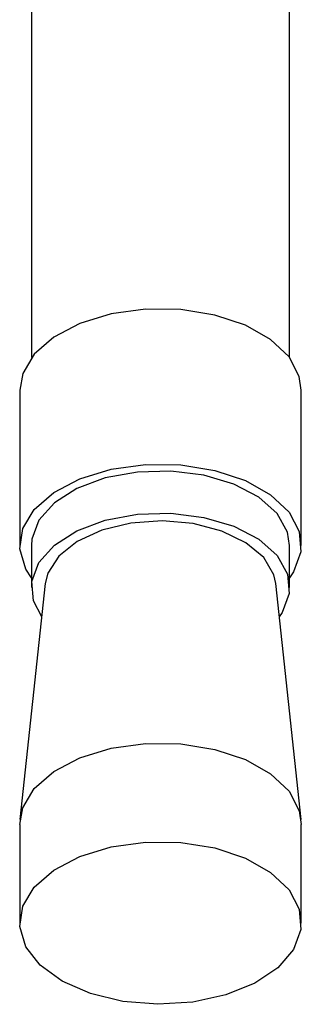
# Model space of a CAD drawing. Header units: millimetres. Extents: x 5 to 415, y 5 to 292.
# Tile 16 of 36: x 276.899 to 277.565, y 206.442 to 208.772. Entities that reach past the tile are written whole.
import ezdxf

# ---------------------------------------------------------------- set-up
doc = ezdxf.new("R2010")
doc.units = ezdxf.units.MM
doc.layers.add('TRAIT-FORT', color=4, linetype='Continuous', lineweight=25)

msp = doc.modelspace()

# ---------------------------------------------------------------- linework, layer by layer
at = {"layer": 'TRAIT-FORT', "color": 4, "linetype": 'Continuous', "lineweight": 25}
for p, q in [((276.9264, 210.0816), (276.9264, 207.972)), ((277.5375, 207.972), (277.5375, 210.0816)), ((276.8986, 207.8951), (276.8986, 207.5277)), ((277.5653, 207.5277), (277.5653, 207.8951)), ((276.9264, 207.5277), (276.9264, 207.4279)), ((277.5375, 207.4279), (277.5375, 207.5277)), ((276.9592, 207.4376), (276.8993, 206.8791)), ((277.5647, 206.8791), (277.5047, 207.4376)), ((276.8986, 206.8672), (276.8986, 206.634)), ((277.5653, 206.634), (277.5653, 206.8672))]:
    msp.add_line(p, q, dxfattribs=at)
at = {"layer": 'TRAIT-FORT', "color": 4, "linetype": 'Continuous', "lineweight": 25, "flags": 128}
for points in [[(277.5653, 207.8951), (277.5605, 207.9276), (277.5362, 207.9738), (277.4927, 208.015), (277.4329, 208.0487), (277.3604, 208.0727), (277.2799, 208.0856), (277.1964, 208.0865), (277.1151, 208.0753), (277.0411, 208.0529), (276.9791, 208.0205), (276.9331, 207.9803), (276.9058, 207.9347), (276.8986, 207.8951)], [(276.9264, 207.4508), (276.9131, 207.4717), (276.8989, 207.5192), (276.9058, 207.5673), (276.9331, 207.6129), (276.9791, 207.6531), (277.0411, 207.6855), (277.1151, 207.7079), (277.1964, 207.719), (277.2799, 207.7181), (277.3604, 207.7052), (277.4329, 207.6812), (277.4927, 207.6476), (277.5362, 207.6064), (277.5605, 207.5602), (277.5642, 207.512), (277.5642, 207.512)], [(277.5375, 207.5277), (277.5326, 207.5593), (277.5081, 207.6032), (277.4649, 207.6418), (277.4058, 207.6728), (277.3348, 207.6938), (277.2568, 207.7035), (277.1772, 207.7012), (277.1012, 207.6871), (277.0342, 207.6622), (276.9807, 207.628), (276.9442, 207.5871), (276.9274, 207.5421), (276.9264, 207.5277)], [(276.9508, 207.3589), (276.9314, 207.3963), (276.9274, 207.4423), (276.9442, 207.4873), (276.9807, 207.5282), (277.0342, 207.5624), (277.1012, 207.5873), (277.1772, 207.6014), (277.2568, 207.6037), (277.3348, 207.594), (277.4058, 207.573), (277.4649, 207.542), (277.5081, 207.5034), (277.5326, 207.4595), (277.5365, 207.4135), (277.5365, 207.4135)], [(277.5047, 207.4376), (277.5002, 207.4579), (277.4762, 207.4986), (277.4341, 207.534), (277.377, 207.5616), (277.3092, 207.5792), (277.2356, 207.5856), (277.1617, 207.5803), (277.0931, 207.5638), (277.0347, 207.5371), (276.991, 207.5023), (276.9652, 207.462), (276.9592, 207.4376)], [(277.5642, 207.512), (277.547, 207.4648), (277.5375, 207.4508)], [(277.5365, 207.4135), (277.5197, 207.3685), (277.5132, 207.3589)], [(276.8986, 206.8672), (276.9058, 206.9068), (276.9331, 206.9524), (276.9791, 206.9927), (277.0411, 207.025), (277.1151, 207.0475), (277.1964, 207.0586), (277.2799, 207.0577), (277.3604, 207.0448), (277.4329, 207.0208), (277.4927, 206.9871), (277.5362, 206.9459), (277.5605, 206.8998), (277.5653, 206.8672)], [(277.5642, 206.6184), (277.547, 206.5712), (277.51, 206.5279), (277.4556, 206.4913), (277.387, 206.4637), (277.3088, 206.4468), (277.2257, 206.4416), (277.143, 206.4486), (277.0659, 206.4672), (276.9993, 206.4962), (276.9472, 206.534), (276.9131, 206.578), (276.8989, 206.6255), (276.9058, 206.6736), (276.9331, 206.7192), (276.9791, 206.7594), (277.0411, 206.7918), (277.1151, 206.8142), (277.1964, 206.8254), (277.2799, 206.8245), (277.3604, 206.8116), (277.4329, 206.7876), (277.4927, 206.7539), (277.5362, 206.7127), (277.5605, 206.6665), (277.5642, 206.6184)]]:
    msp.add_lwpolyline(points, dxfattribs=at)

doc.saveas('drawing.dxf')
